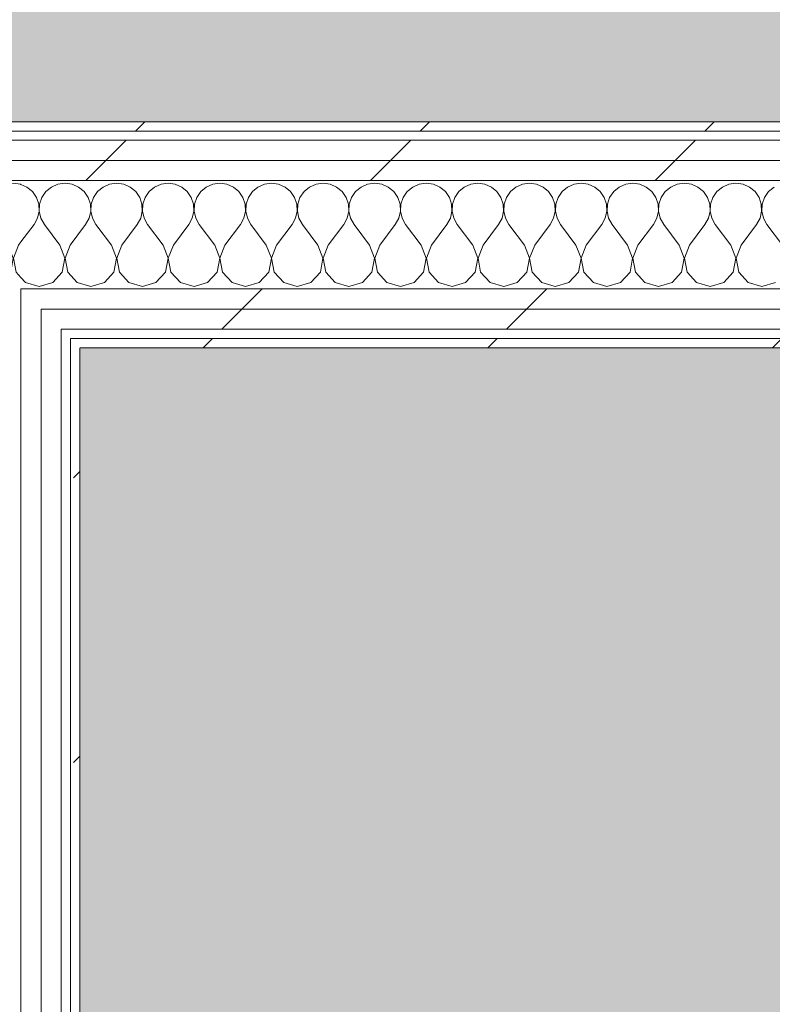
# Model space of a CAD drawing. Header units: millimetres. Extents: x -30280 to 19093, y -19284 to 4746.
# Tile 78 of 132: x -16029 to -15543, y 1131 to 1767. Entities that reach past the tile are written whole.
import ezdxf

# ---------------------------------------------------------------- set-up
doc = ezdxf.new("R2010")
doc.units = ezdxf.units.MM
doc.header["$MEASUREMENT"] = 0
doc.linetypes.add('Wipeout_Contour', pattern=[1000, 0, -1000])
doc.layers.add('Nuevo_07_CR_Cel Ras pladur', color=7, linetype='Continuous')
doc.layers.add('Nuevo_08_E_Envans secs', color=7, linetype='Continuous')
for name, color, linetype, lineweight, true_color in [('Nuevo_07_CR_Cel Ras pladur_Pluma_Nº__102', 7, 'Continuous', 5, 0xcccccc), ('Nuevo_08_E_Envans secs_Pluma_Nº__102', 7, 'Continuous', 5, 0xcccccc), ('Nuevo_08_E_Envans secs_Pluma_Nº__171', 171, 'Continuous', 13, 0xaaaaff), ('Nuevo_08_E_Envans secs_Pluma_Nº__177', 7, 'Continuous', 15, 0xf7e046)]:
    doc.layers.add(name, color=color, linetype=linetype, lineweight=lineweight, true_color=true_color)
doc.layers.add('Nuevo_08_E_Envans secs_Pluma_Nº__1', color=7, linetype='Continuous', lineweight=5)
pattern_1 = [(45, (0, 0), (-183.8478, 183.8478), [195, -65]), (45, (7e-14, 183.85), (-183.8478, 183.8478), [195, -65])]

# ---------------------------------------------------------------- blocks, each defined once
blk = doc.blocks.new('Forjado_1_1', base_point=(-28050.85, 1700.85))
at = {"layer": 'Nuevo_07_CR_Cel Ras pladur_Pluma_Nº__102', "linetype": 'Continuous', "lineweight": 0, "true_color": 0x333333}
h = blk.add_hatch(color=250, dxfattribs=at)
h.paths.add_polyline_path([(-28050.85, 1700.85), (-1702.11, 1700.85), (-1556.11, 1700.85), (-1556.11, -1703.98), (-1619.11, -1703.98), (-1619.11, -6940.7), (-1544.11, -6940.7), (-1544.11, -7505.7), (-1616.26, -7505.7), (-1616.05, -11923.98), (-1552.9, -11923.98), (-1552.9, -12503.98), (-2036.11, -12503.98), (-2036.11, -12340.7), (-6985.39, -12340.7), (-6985.39, -12549.28), (-7491.4, -12549.28), (-7491.4, -12393.7), (-10655.85, -12393.7), (-10657.1, -13685.07), (-1603.63, -13694.56), (-1609.23, -16937.98), (375.89, -16937.98), (375.89, -16738.98), (1128.89, -16738.98), (1128.89, -17066.98), (2622.91, -17066.98), (5778.89, -17066.98), (5778.89, -16738.98), (6378.89, -16738.98), (6378.89, -12488.98), (5778.89, -12488.98), (5763.89, -12069.98), (3832.9, -12069.98), (2768.91, -12069.98), (2768.91, -12619.14), (2622.91, -12619.14), (2622.91, -12069.98), (843.89, -12069.98), (843.89, -12503.98), (363.89, -12503.98), (363.89, -11923.98), (6641.89, -11923.98), (6627.87, -9203.97), (6003.89, -9207.42), (6010.89, -7490.7), (5790.89, -7490.7), (5790.89, -6940.7), (6010.89, -6940.7), (6010.89, -1710.7), (5770.89, -1710.7), (5770.89, 3861.73), (-28038.85, 3861.73)])
h.paths.add_polyline_path([(7.39, -9099.15), (-1192.61, -9099.15), (-1192.61, 1700.85), (7.39, 1700.85)], flags=0)
h.paths.add_polyline_path([(-1181.11, -11348.2), (-1181.11, -9848.2), (5718.89, -9848.2), (5718.89, -11348.2)], flags=0)
h.paths.add_polyline_path([(38, -16371.48), (-1162, -16371.48), (-1162, -12771.48), (38, -12771.48)], flags=0)
h.paths.add_polyline_path([(2309.36, -16371.48), (1109.36, -16371.48), (1109.36, -12771.48), (2309.36, -12771.48)], flags=0)
h.paths.add_polyline_path([(2226.83, -8799.15), (2226.83, 1400.85), (3726.83, 1400.85), (3726.83, -8799.15)], flags=0)
h.paths.add_polyline_path([(3832.9, -12471.48), (5032.9, -12471.48), (5032.9, -16671.48), (3832.9, -16671.48)], flags=0)
at = {"layer": 'Nuevo_07_CR_Cel Ras pladur_Pluma_Nº__102', "color": 254, "linetype": 'Continuous', "lineweight": 5, "true_color": 0xcccccc, "flags": 128}
blk.add_lwpolyline([(-1702.11, 1700.85), (-28050.85, 1700.85), (-28038.85, 3861.73), (5770.89, 3861.73)], dxfattribs=at)
blk = doc.blocks.new('Forjado_3_1', base_point=(-10979.85, 1554.85))
at = {"layer": 'Nuevo_07_CR_Cel Ras pladur_Pluma_Nº__102', "linetype": 'Continuous', "lineweight": 0, "true_color": 0x333333}
h = blk.add_hatch(color=250, dxfattribs=at)
h.paths.add_polyline_path([(-10979.85, 1554.85), (-15990.43, 1554.85), (-15990.43, -1128.98), (-10979.85, -1128.98)])
h.paths.add_polyline_path([(-11385.14, -687.06), (-15585.14, -687.06), (-15585.14, 1112.94), (-11385.14, 1112.94)], flags=0)
at = {"layer": 'Nuevo_07_CR_Cel Ras pladur_Pluma_Nº__102', "color": 254, "linetype": 'Continuous', "lineweight": 5, "true_color": 0xcccccc, "flags": 128}
blk.add_lwpolyline([(-10979.85, 1554.85), (-15990.43, 1554.85), (-15990.43, -1128.98), (-10979.85, -1128.98)], close=True, dxfattribs=at)
blk = doc.blocks.new('Muro_71_1', base_point=(-16136.43, -1128.98))
at = {"color": 254, "linetype": 'Wipeout_Contour', "lineweight": 0, "ltscale": 64389.962074}
blk.add_wipeout([(-16015.43, 1560.85), (-16028.43, 1560.85), (-16028.43, 1554.85), (-16015.43, 1554.85)], dxfattribs=at).dxf.layer = 'Nuevo_08_E_Envans secs'
at = {"color": 254, "linetype": 'Wipeout_Contour', "lineweight": 0, "ltscale": 64204.127583}
blk.add_wipeout([(-15990.43, -1128.98), (-15990.43, 1554.85), (-15996.43, 1554.85), (-15996.43, -1128.98)], dxfattribs=at).dxf.layer = 'Nuevo_08_E_Envans secs'
at = {"layer": 'Nuevo_08_E_Envans secs_Pluma_Nº__171', "linetype": 'Continuous', "lineweight": 13, "true_color": 0xaaaaff}
h = blk.add_hatch(dxfattribs=at)
h.set_pattern_fill('Panellat_HPL_0001', color=161, style=0, pattern_type=2)
h.set_pattern_definition(pattern_1)
h.paths.add_polyline_path([(-15990.43, -1128.98), (-15990.43, 1554.85), (-15996.43, 1554.85), (-15996.43, -1128.98)])
at = {"layer": 'Nuevo_08_E_Envans secs_Pluma_Nº__177', "linetype": 'Continuous', "lineweight": 15, "true_color": 0xf7e046}
h = blk.add_hatch(dxfattribs=at)
h.set_pattern_fill('Panellat_HPL_0001', color=53, style=0, pattern_type=2)
h.set_pattern_definition(pattern_1)
h.paths.add_polyline_path([(-16015.43, 1560.85), (-16028.43, 1560.85), (-16028.43, 1554.85), (-16015.43, 1554.85)])
at = {"layer": 'Nuevo_08_E_Envans secs_Pluma_Nº__1', "color": 7, "linetype": 'Continuous', "lineweight": 5}
for p, q in [((-15996.43, 1554.85), (-15996.43, 1560.85)), ((-15996.43, -1134.98), (-15996.43, 1554.85))]:
    blk.add_line(p, q, dxfattribs=at)
at = {"layer": 'Nuevo_08_E_Envans secs_Pluma_Nº__1', "color": 7, "linetype": 'Continuous', "lineweight": 5, "flags": 128}
blk.add_lwpolyline([(-15990.43, -1128.98), (-15990.43, 1554.85)], dxfattribs=at)
at = {"color": 254, "linetype": 'Wipeout_Contour', "lineweight": 0, "ltscale": 64338.206351}
blk.add_wipeout([(-16002.43, 1560.85), (-16015.43, 1560.85), (-16015.43, 1554.85), (-16002.43, 1554.85)], dxfattribs=at).dxf.layer = 'Nuevo_08_E_Envans secs'
at = {"layer": 'Nuevo_08_E_Envans secs_Pluma_Nº__177', "linetype": 'Continuous', "lineweight": 15, "true_color": 0xf7e046}
h = blk.add_hatch(dxfattribs=at)
h.set_pattern_fill('Panellat_HPL_0001', color=53, style=0, pattern_type=2)
h.set_pattern_definition(pattern_1)
h.paths.add_polyline_path([(-16002.43, 1560.85), (-16015.43, 1560.85), (-16015.43, 1554.85), (-16002.43, 1554.85)])
at = {"color": 254, "linetype": 'Wipeout_Contour', "lineweight": 0, "ltscale": 64392.289132}
blk.add_wipeout([(-16015.43, 1566.85), (-16028.43, 1566.85), (-16028.43, 1560.85), (-16015.43, 1560.85)], dxfattribs=at).dxf.layer = 'Nuevo_08_E_Envans secs'
at = {"color": 254, "linetype": 'Wipeout_Contour', "lineweight": 0, "ltscale": 64267.602615}
blk.add_wipeout([(-16002.43, -1140.98), (-16002.43, 1554.85), (-16015.43, 1554.85), (-16015.43, -1140.98)], dxfattribs=at).dxf.layer = 'Nuevo_08_E_Envans secs'
at = {"layer": 'Nuevo_08_E_Envans secs_Pluma_Nº__177', "linetype": 'Continuous', "lineweight": 15, "true_color": 0xf7e046}
h = blk.add_hatch(dxfattribs=at)
h.set_pattern_fill('Panellat_HPL_0001', color=53, style=0, pattern_type=2)
h.set_pattern_definition(pattern_1)
h.paths.add_polyline_path([(-16015.43, 1566.85), (-16028.43, 1566.85), (-16028.43, 1560.85), (-16015.43, 1560.85)])
h = blk.add_hatch(dxfattribs=at)
h.set_pattern_fill('Panellat_HPL_0001', color=53, style=0, pattern_type=2)
h.set_pattern_definition(pattern_1)
h.paths.add_polyline_path([(-16002.43, -1140.98), (-16002.43, 1554.85), (-16015.43, 1554.85), (-16015.43, -1140.98)])
at = {"layer": 'Nuevo_08_E_Envans secs_Pluma_Nº__1', "color": 7, "linetype": 'Continuous', "lineweight": 5}
blk.add_line((-16002.43, -1140.98), (-16002.43, 1554.85), dxfattribs=at)
at = {"color": 254, "linetype": 'Wipeout_Contour', "lineweight": 0, "ltscale": 64340.535281}
blk.add_wipeout([(-16002.43, 1566.85), (-16015.43, 1566.85), (-16015.43, 1560.85), (-16002.43, 1560.85)], dxfattribs=at).dxf.layer = 'Nuevo_08_E_Envans secs'
at = {"color": 254, "linetype": 'Wipeout_Contour', "lineweight": 0, "ltscale": 64321.27249}
blk.add_wipeout([(-16015.43, -1153.98), (-16015.43, 1554.85), (-16028.43, 1554.85), (-16028.43, -1153.98)], dxfattribs=at).dxf.layer = 'Nuevo_08_E_Envans secs'
at = {"layer": 'Nuevo_08_E_Envans secs_Pluma_Nº__177', "linetype": 'Continuous', "lineweight": 15, "true_color": 0xf7e046}
h = blk.add_hatch(dxfattribs=at)
h.set_pattern_fill('Panellat_HPL_0001', color=53, style=0, pattern_type=2)
h.set_pattern_definition(pattern_1)
h.paths.add_polyline_path([(-16002.43, 1566.85), (-16015.43, 1566.85), (-16015.43, 1560.85), (-16002.43, 1560.85)])
h = blk.add_hatch(dxfattribs=at)
h.set_pattern_fill('Panellat_HPL_0001', color=53, style=0, pattern_type=2)
h.set_pattern_definition(pattern_1)
h.paths.add_polyline_path([(-16015.43, -1153.98), (-16015.43, 1554.85), (-16028.43, 1554.85), (-16028.43, -1153.98)])
at = {"layer": 'Nuevo_08_E_Envans secs_Pluma_Nº__1', "color": 7, "linetype": 'Continuous', "lineweight": 5}
for p, q in [((-16002.43, 1560.85), (-16002.43, 1566.85)), ((-16028.43, 1554.85), (-16028.43, 1560.85)), ((-16015.43, 1554.85), (-16015.43, 1560.85)), ((-16002.43, 1554.85), (-16002.43, 1560.85)), ((-16028.43, -1153.98), (-16028.43, 1554.85)), ((-16015.43, -1153.98), (-16015.43, 1554.85))]:
    blk.add_line(p, q, dxfattribs=at)
at = {"color": 254, "linetype": 'Wipeout_Contour', "lineweight": 0, "ltscale": 64395.995897}
blk.add_wipeout([(-16015.43, 1579.85), (-16028.43, 1579.85), (-16028.43, 1566.85), (-16015.43, 1566.85)], dxfattribs=at).dxf.layer = 'Nuevo_08_E_Envans secs'
at = {"layer": 'Nuevo_08_E_Envans secs_Pluma_Nº__177', "linetype": 'Continuous', "lineweight": 15, "true_color": 0xf7e046}
h = blk.add_hatch(dxfattribs=at)
h.set_pattern_fill('Panellat_HPL_0001', color=53, style=0, pattern_type=2)
h.set_pattern_definition(pattern_1)
h.paths.add_polyline_path([(-16015.43, 1579.85), (-16028.43, 1579.85), (-16028.43, 1566.85), (-16015.43, 1566.85)])
at = {"layer": 'Nuevo_08_E_Envans secs_Pluma_Nº__1', "color": 7, "linetype": 'Continuous', "lineweight": 5}
for p, q in [((-16028.43, 1579.85), (-16028.43, 1592.85)), ((-16028.43, 1566.85), (-16028.43, 1579.85)), ((-16015.43, 1566.85), (-16015.43, 1579.85)), ((-16028.43, 1560.85), (-16028.43, 1566.85)), ((-16015.43, 1560.85), (-16015.43, 1566.85))]:
    blk.add_line(p, q, dxfattribs=at)
blk = doc.blocks.new('*X833')
at = {"layer": 'Nuevo_08_E_Envans secs_Pluma_Nº__102', "color": 254, "linetype": 'Continuous', "lineweight": 5, "true_color": 0xcccccc}
for p, q in [((-16095.45, 1660.55), (-16098.43, 1660.97)), ((-16091.24, 1658.7), (-16095.45, 1660.55)), ((-16071.22, 1660.55), (-16075.43, 1658.7)), ((-16066.67, 1661.19), (-16071.22, 1660.55)), ((-16062.11, 1660.55), (-16066.67, 1661.19)), ((-16057.9, 1658.7), (-16062.11, 1660.55)), ((-16037.89, 1660.55), (-16042.1, 1658.7)), ((-16033.33, 1661.19), (-16037.89, 1660.55)), ((-16028.78, 1660.55), (-16033.33, 1661.19)), ((-16028.43, 1660.4), (-16028.78, 1660.55)), ((-16087.7, 1655.76), (-16091.24, 1658.7)), ((-16085.09, 1651.97), (-16087.7, 1655.76)), ((-16078.97, 1655.76), (-16081.57, 1651.97)), ((-16075.43, 1658.7), (-16078.97, 1655.76)), ((-16054.36, 1655.76), (-16057.9, 1658.7)), ((-16051.76, 1651.97), (-16054.36, 1655.76)), ((-16045.64, 1655.76), (-16048.24, 1651.97)), ((-16042.1, 1658.7), (-16045.64, 1655.76)), ((-16083.62, 1647.62), (-16085.09, 1651.97)), ((-16083.4, 1643.02), (-16083.62, 1647.62)), ((-16083.04, 1647.62), (-16083.27, 1643.02)), ((-16081.57, 1651.97), (-16083.04, 1647.62)), ((-16050.29, 1647.62), (-16051.76, 1651.97)), ((-16050.07, 1643.02), (-16050.29, 1647.62)), ((-16049.71, 1647.62), (-16049.93, 1643.02)), ((-16048.24, 1651.97), (-16049.71, 1647.62)), ((-16084.44, 1638.54), (-16083.4, 1643.02)), ((-16083.27, 1643.02), (-16082.23, 1638.54)), ((-16051.11, 1638.54), (-16050.07, 1643.02)), ((-16049.93, 1643.02), (-16048.89, 1638.54)), ((-16096.67, 1621.19), (-16086.67, 1634.52)), ((-16086.67, 1634.52), (-16084.44, 1638.54)), ((-16082.23, 1638.54), (-16080, 1634.52)), ((-16070, 1621.19), (-16080, 1634.52)), ((-16063.33, 1621.19), (-16053.33, 1634.52)), ((-16053.33, 1634.52), (-16051.11, 1638.54)), ((-16048.89, 1638.54), (-16046.67, 1634.52)), ((-16036.67, 1621.19), (-16046.67, 1634.52)), ((-16096.67, 1621.19), (-16098.43, 1616.59)), ((-16066.73, 1612.68), (-16070, 1621.19)), ((-16063.33, 1621.19), (-16066.6, 1612.68)), ((-16033.4, 1612.68), (-16036.67, 1621.19)), ((-16030, 1621.19), (-16033.27, 1612.68)), ((-16030, 1621.19), (-16028.43, 1623.28)), ((-16068.43, 1603.73), (-16066.73, 1612.68)), ((-16066.6, 1612.68), (-16064.91, 1603.73)), ((-16035.09, 1603.73), (-16033.4, 1612.68)), ((-16033.27, 1612.68), (-16031.57, 1603.73)), ((-16098.43, 1604.74), (-16098.24, 1603.73)), ((-16098.24, 1603.73), (-16092.1, 1597.01)), ((-16074.57, 1597.01), (-16068.43, 1603.73)), ((-16064.91, 1603.73), (-16058.76, 1597.01)), ((-16041.24, 1597.01), (-16035.09, 1603.73)), ((-16031.57, 1603.73), (-16028.43, 1600.29)), ((-16092.1, 1597.01), (-16083.33, 1594.52)), ((-16083.33, 1594.52), (-16074.57, 1597.01)), ((-16058.76, 1597.01), (-16050, 1594.52)), ((-16050, 1594.52), (-16041.24, 1597.01))]:
    blk.add_line(p, q, dxfattribs=at)
blk = doc.blocks.new('*X834')
at = {"layer": 'Nuevo_08_E_Envans secs_Pluma_Nº__102', "color": 254, "linetype": 'Continuous', "lineweight": 5, "true_color": 0xcccccc}
for p, q in [((-16024.57, 1658.7), (-16028.43, 1660.4)), ((-16004.55, 1660.55), (-16008.76, 1658.7)), ((-16000, 1661.19), (-16004.55, 1660.55)), ((-15995.45, 1660.55), (-16000, 1661.19)), ((-15991.24, 1658.7), (-15995.45, 1660.55)), ((-15971.22, 1660.55), (-15975.43, 1658.7)), ((-15966.67, 1661.19), (-15971.22, 1660.55)), ((-15962.11, 1660.55), (-15966.67, 1661.19)), ((-15957.9, 1658.7), (-15962.11, 1660.55)), ((-15937.89, 1660.55), (-15942.1, 1658.7)), ((-15933.33, 1661.19), (-15937.89, 1660.55)), ((-15928.78, 1660.55), (-15933.33, 1661.19)), ((-15924.57, 1658.7), (-15928.78, 1660.55)), ((-15904.55, 1660.55), (-15908.76, 1658.7)), ((-15900, 1661.19), (-15904.55, 1660.55)), ((-15895.45, 1660.55), (-15900, 1661.19)), ((-15891.24, 1658.7), (-15895.45, 1660.55)), ((-15871.22, 1660.55), (-15875.43, 1658.7)), ((-15866.67, 1661.19), (-15871.22, 1660.55)), ((-15862.11, 1660.55), (-15866.67, 1661.19)), ((-15857.9, 1658.7), (-15862.11, 1660.55)), ((-15837.89, 1660.55), (-15842.1, 1658.7)), ((-15833.33, 1661.19), (-15837.89, 1660.55)), ((-15828.78, 1660.55), (-15833.33, 1661.19)), ((-15824.57, 1658.7), (-15828.78, 1660.55)), ((-15804.55, 1660.55), (-15808.76, 1658.7)), ((-15800, 1661.19), (-15804.55, 1660.55)), ((-15795.45, 1660.55), (-15800, 1661.19)), ((-15791.24, 1658.7), (-15795.45, 1660.55)), ((-15771.22, 1660.55), (-15775.43, 1658.7)), ((-15766.67, 1661.19), (-15771.22, 1660.55)), ((-15762.11, 1660.55), (-15766.67, 1661.19)), ((-15757.9, 1658.7), (-15762.11, 1660.55)), ((-15737.89, 1660.55), (-15742.1, 1658.7)), ((-15733.33, 1661.19), (-15737.89, 1660.55)), ((-15728.78, 1660.55), (-15733.33, 1661.19)), ((-15724.57, 1658.7), (-15728.78, 1660.55)), ((-15704.55, 1660.55), (-15708.76, 1658.7)), ((-15700, 1661.19), (-15704.55, 1660.55)), ((-15695.45, 1660.55), (-15700, 1661.19)), ((-15691.24, 1658.7), (-15695.45, 1660.55)), ((-15671.22, 1660.55), (-15675.43, 1658.7)), ((-15666.67, 1661.19), (-15671.22, 1660.55)), ((-15662.11, 1660.55), (-15666.67, 1661.19)), ((-15657.9, 1658.7), (-15662.11, 1660.55)), ((-15637.89, 1660.55), (-15642.1, 1658.7)), ((-15633.33, 1661.19), (-15637.89, 1660.55)), ((-15628.78, 1660.55), (-15633.33, 1661.19)), ((-15624.57, 1658.7), (-15628.78, 1660.55)), ((-15604.55, 1660.55), (-15608.76, 1658.7)), ((-15600, 1661.19), (-15604.55, 1660.55)), ((-15595.45, 1660.55), (-15600, 1661.19)), ((-15591.24, 1658.7), (-15595.45, 1660.55)), ((-15571.22, 1660.55), (-15575.43, 1658.7)), ((-15566.67, 1661.19), (-15571.22, 1660.55)), ((-15562.11, 1660.55), (-15566.67, 1661.19)), ((-15557.9, 1658.7), (-15562.11, 1660.55)), ((-16021.03, 1655.76), (-16024.57, 1658.7)), ((-16018.43, 1651.97), (-16021.03, 1655.76)), ((-16012.3, 1655.76), (-16014.91, 1651.97)), ((-16008.76, 1658.7), (-16012.3, 1655.76)), ((-15987.7, 1655.76), (-15991.24, 1658.7)), ((-15985.09, 1651.97), (-15987.7, 1655.76)), ((-15978.97, 1655.76), (-15981.57, 1651.97)), ((-15975.43, 1658.7), (-15978.97, 1655.76)), ((-15954.36, 1655.76), (-15957.9, 1658.7)), ((-15951.76, 1651.97), (-15954.36, 1655.76)), ((-15945.64, 1655.76), (-15948.24, 1651.97)), ((-15942.1, 1658.7), (-15945.64, 1655.76)), ((-15921.03, 1655.76), (-15924.57, 1658.7)), ((-15918.43, 1651.97), (-15921.03, 1655.76)), ((-15912.3, 1655.76), (-15914.91, 1651.97)), ((-15908.76, 1658.7), (-15912.3, 1655.76)), ((-15887.7, 1655.76), (-15891.24, 1658.7)), ((-15885.09, 1651.97), (-15887.7, 1655.76)), ((-15878.97, 1655.76), (-15881.57, 1651.97)), ((-15875.43, 1658.7), (-15878.97, 1655.76)), ((-15854.36, 1655.76), (-15857.9, 1658.7)), ((-15851.76, 1651.97), (-15854.36, 1655.76)), ((-15845.64, 1655.76), (-15848.24, 1651.97)), ((-15842.1, 1658.7), (-15845.64, 1655.76)), ((-15821.03, 1655.76), (-15824.57, 1658.7)), ((-15818.43, 1651.97), (-15821.03, 1655.76)), ((-15812.3, 1655.76), (-15814.91, 1651.97)), ((-15808.76, 1658.7), (-15812.3, 1655.76)), ((-15787.7, 1655.76), (-15791.24, 1658.7)), ((-15785.09, 1651.97), (-15787.7, 1655.76)), ((-15778.97, 1655.76), (-15781.57, 1651.97)), ((-15775.43, 1658.7), (-15778.97, 1655.76)), ((-15754.36, 1655.76), (-15757.9, 1658.7)), ((-15751.76, 1651.97), (-15754.36, 1655.76)), ((-15745.64, 1655.76), (-15748.24, 1651.97)), ((-15742.1, 1658.7), (-15745.64, 1655.76)), ((-15721.03, 1655.76), (-15724.57, 1658.7)), ((-15718.43, 1651.97), (-15721.03, 1655.76)), ((-15712.3, 1655.76), (-15714.91, 1651.97)), ((-15708.76, 1658.7), (-15712.3, 1655.76)), ((-15687.7, 1655.76), (-15691.24, 1658.7)), ((-15685.09, 1651.97), (-15687.7, 1655.76)), ((-15678.97, 1655.76), (-15681.57, 1651.97)), ((-15675.43, 1658.7), (-15678.97, 1655.76)), ((-15654.36, 1655.76), (-15657.9, 1658.7)), ((-15651.76, 1651.97), (-15654.36, 1655.76)), ((-15645.64, 1655.76), (-15648.24, 1651.97)), ((-15642.1, 1658.7), (-15645.64, 1655.76)), ((-15621.03, 1655.76), (-15624.57, 1658.7)), ((-15618.43, 1651.97), (-15621.03, 1655.76)), ((-15612.3, 1655.76), (-15614.91, 1651.97)), ((-15608.76, 1658.7), (-15612.3, 1655.76)), ((-15587.7, 1655.76), (-15591.24, 1658.7)), ((-15585.09, 1651.97), (-15587.7, 1655.76)), ((-15578.97, 1655.76), (-15581.57, 1651.97)), ((-15575.43, 1658.7), (-15578.97, 1655.76)), ((-15554.36, 1655.76), (-15557.9, 1658.7)), ((-15551.76, 1651.97), (-15554.36, 1655.76)), ((-15545.64, 1655.76), (-15548.24, 1651.97)), ((-15542.1, 1658.7), (-15545.64, 1655.76)), ((-16016.96, 1647.62), (-16018.43, 1651.97)), ((-16016.73, 1643.02), (-16016.96, 1647.62)), ((-16016.38, 1647.62), (-16016.6, 1643.02)), ((-16014.91, 1651.97), (-16016.38, 1647.62)), ((-15983.62, 1647.62), (-15985.09, 1651.97)), ((-15983.4, 1643.02), (-15983.62, 1647.62)), ((-15983.04, 1647.62), (-15983.27, 1643.02)), ((-15981.57, 1651.97), (-15983.04, 1647.62)), ((-15950.29, 1647.62), (-15951.76, 1651.97)), ((-15950.07, 1643.02), (-15950.29, 1647.62)), ((-15949.71, 1647.62), (-15949.93, 1643.02)), ((-15948.24, 1651.97), (-15949.71, 1647.62)), ((-15916.96, 1647.62), (-15918.43, 1651.97)), ((-15916.73, 1643.02), (-15916.96, 1647.62)), ((-15916.38, 1647.62), (-15916.6, 1643.02)), ((-15914.91, 1651.97), (-15916.38, 1647.62)), ((-15883.62, 1647.62), (-15885.09, 1651.97)), ((-15883.4, 1643.02), (-15883.62, 1647.62)), ((-15883.04, 1647.62), (-15883.27, 1643.02)), ((-15881.57, 1651.97), (-15883.04, 1647.62)), ((-15850.29, 1647.62), (-15851.76, 1651.97)), ((-15850.07, 1643.02), (-15850.29, 1647.62)), ((-15849.71, 1647.62), (-15849.93, 1643.02)), ((-15848.24, 1651.97), (-15849.71, 1647.62)), ((-15816.96, 1647.62), (-15818.43, 1651.97)), ((-15816.73, 1643.02), (-15816.96, 1647.62)), ((-15816.38, 1647.62), (-15816.6, 1643.02)), ((-15814.91, 1651.97), (-15816.38, 1647.62)), ((-15783.62, 1647.62), (-15785.09, 1651.97)), ((-15783.4, 1643.02), (-15783.62, 1647.62)), ((-15783.04, 1647.62), (-15783.27, 1643.02)), ((-15781.57, 1651.97), (-15783.04, 1647.62)), ((-15750.29, 1647.62), (-15751.76, 1651.97)), ((-15750.07, 1643.02), (-15750.29, 1647.62)), ((-15749.71, 1647.62), (-15749.93, 1643.02)), ((-15748.24, 1651.97), (-15749.71, 1647.62)), ((-15716.96, 1647.62), (-15718.43, 1651.97)), ((-15716.73, 1643.02), (-15716.96, 1647.62)), ((-15716.38, 1647.62), (-15716.6, 1643.02)), ((-15714.91, 1651.97), (-15716.38, 1647.62)), ((-15683.62, 1647.62), (-15685.09, 1651.97)), ((-15683.4, 1643.02), (-15683.62, 1647.62)), ((-15683.04, 1647.62), (-15683.27, 1643.02)), ((-15681.57, 1651.97), (-15683.04, 1647.62)), ((-15650.29, 1647.62), (-15651.76, 1651.97)), ((-15650.07, 1643.02), (-15650.29, 1647.62)), ((-15649.71, 1647.62), (-15649.93, 1643.02)), ((-15648.24, 1651.97), (-15649.71, 1647.62)), ((-15616.96, 1647.62), (-15618.43, 1651.97)), ((-15616.73, 1643.02), (-15616.96, 1647.62)), ((-15616.38, 1647.62), (-15616.6, 1643.02)), ((-15614.91, 1651.97), (-15616.38, 1647.62)), ((-15583.62, 1647.62), (-15585.09, 1651.97)), ((-15583.4, 1643.02), (-15583.62, 1647.62)), ((-15583.04, 1647.62), (-15583.27, 1643.02)), ((-15581.57, 1651.97), (-15583.04, 1647.62)), ((-15550.29, 1647.62), (-15551.76, 1651.97)), ((-15550.07, 1643.02), (-15550.29, 1647.62)), ((-15549.71, 1647.62), (-15549.93, 1643.02)), ((-15548.24, 1651.97), (-15549.71, 1647.62)), ((-16017.77, 1638.54), (-16016.73, 1643.02)), ((-16016.6, 1643.02), (-16015.56, 1638.54)), ((-15984.44, 1638.54), (-15983.4, 1643.02)), ((-15983.27, 1643.02), (-15982.23, 1638.54)), ((-15951.11, 1638.54), (-15950.07, 1643.02)), ((-15949.93, 1643.02), (-15948.89, 1638.54)), ((-15917.77, 1638.54), (-15916.73, 1643.02)), ((-15916.6, 1643.02), (-15915.56, 1638.54)), ((-15884.44, 1638.54), (-15883.4, 1643.02)), ((-15883.27, 1643.02), (-15882.23, 1638.54)), ((-15851.11, 1638.54), (-15850.07, 1643.02)), ((-15849.93, 1643.02), (-15848.89, 1638.54)), ((-15817.77, 1638.54), (-15816.73, 1643.02)), ((-15816.6, 1643.02), (-15815.56, 1638.54)), ((-15784.44, 1638.54), (-15783.4, 1643.02)), ((-15783.27, 1643.02), (-15782.23, 1638.54)), ((-15751.11, 1638.54), (-15750.07, 1643.02)), ((-15749.93, 1643.02), (-15748.89, 1638.54)), ((-15717.77, 1638.54), (-15716.73, 1643.02)), ((-15716.6, 1643.02), (-15715.56, 1638.54)), ((-15684.44, 1638.54), (-15683.4, 1643.02)), ((-15683.27, 1643.02), (-15682.23, 1638.54)), ((-15651.11, 1638.54), (-15650.07, 1643.02)), ((-15649.93, 1643.02), (-15648.89, 1638.54)), ((-15617.77, 1638.54), (-15616.73, 1643.02)), ((-15616.6, 1643.02), (-15615.56, 1638.54)), ((-15584.44, 1638.54), (-15583.4, 1643.02)), ((-15583.27, 1643.02), (-15582.23, 1638.54)), ((-15551.11, 1638.54), (-15550.07, 1643.02)), ((-15549.93, 1643.02), (-15548.89, 1638.54)), ((-16028.43, 1623.28), (-16020, 1634.52)), ((-16020, 1634.52), (-16017.77, 1638.54)), ((-16015.56, 1638.54), (-16013.33, 1634.52)), ((-16003.33, 1621.19), (-16013.33, 1634.52)), ((-15996.67, 1621.19), (-15986.67, 1634.52)), ((-15986.67, 1634.52), (-15984.44, 1638.54)), ((-15982.23, 1638.54), (-15980, 1634.52)), ((-15970, 1621.19), (-15980, 1634.52)), ((-15963.33, 1621.19), (-15953.33, 1634.52)), ((-15953.33, 1634.52), (-15951.11, 1638.54)), ((-15948.89, 1638.54), (-15946.67, 1634.52)), ((-15936.67, 1621.19), (-15946.67, 1634.52)), ((-15930, 1621.19), (-15920, 1634.52)), ((-15920, 1634.52), (-15917.77, 1638.54)), ((-15915.56, 1638.54), (-15913.33, 1634.52)), ((-15903.33, 1621.19), (-15913.33, 1634.52)), ((-15896.67, 1621.19), (-15886.67, 1634.52)), ((-15886.67, 1634.52), (-15884.44, 1638.54)), ((-15882.23, 1638.54), (-15880, 1634.52)), ((-15870, 1621.19), (-15880, 1634.52)), ((-15863.33, 1621.19), (-15853.33, 1634.52)), ((-15853.33, 1634.52), (-15851.11, 1638.54)), ((-15848.89, 1638.54), (-15846.67, 1634.52)), ((-15836.67, 1621.19), (-15846.67, 1634.52)), ((-15830, 1621.19), (-15820, 1634.52)), ((-15820, 1634.52), (-15817.77, 1638.54)), ((-15815.56, 1638.54), (-15813.33, 1634.52)), ((-15803.33, 1621.19), (-15813.33, 1634.52)), ((-15796.67, 1621.19), (-15786.67, 1634.52)), ((-15786.67, 1634.52), (-15784.44, 1638.54)), ((-15782.23, 1638.54), (-15780, 1634.52)), ((-15770, 1621.19), (-15780, 1634.52)), ((-15763.33, 1621.19), (-15753.33, 1634.52)), ((-15753.33, 1634.52), (-15751.11, 1638.54)), ((-15748.89, 1638.54), (-15746.67, 1634.52)), ((-15736.67, 1621.19), (-15746.67, 1634.52)), ((-15730, 1621.19), (-15720, 1634.52)), ((-15720, 1634.52), (-15717.77, 1638.54)), ((-15715.56, 1638.54), (-15713.33, 1634.52)), ((-15703.33, 1621.19), (-15713.33, 1634.52)), ((-15696.67, 1621.19), (-15686.67, 1634.52)), ((-15686.67, 1634.52), (-15684.44, 1638.54)), ((-15682.23, 1638.54), (-15680, 1634.52)), ((-15670, 1621.19), (-15680, 1634.52)), ((-15663.33, 1621.19), (-15653.33, 1634.52)), ((-15653.33, 1634.52), (-15651.11, 1638.54)), ((-15648.89, 1638.54), (-15646.67, 1634.52)), ((-15636.67, 1621.19), (-15646.67, 1634.52)), ((-15630, 1621.19), (-15620, 1634.52)), ((-15620, 1634.52), (-15617.77, 1638.54)), ((-15615.56, 1638.54), (-15613.33, 1634.52)), ((-15603.33, 1621.19), (-15613.33, 1634.52)), ((-15596.67, 1621.19), (-15586.67, 1634.52)), ((-15586.67, 1634.52), (-15584.44, 1638.54)), ((-15582.23, 1638.54), (-15580, 1634.52)), ((-15570, 1621.19), (-15580, 1634.52)), ((-15563.33, 1621.19), (-15553.33, 1634.52)), ((-15553.33, 1634.52), (-15551.11, 1638.54)), ((-15548.89, 1638.54), (-15546.67, 1634.52)), ((-15536.67, 1621.19), (-15546.67, 1634.52)), ((-16000.07, 1612.68), (-16003.33, 1621.19)), ((-15996.67, 1621.19), (-15999.93, 1612.68)), ((-15966.73, 1612.68), (-15970, 1621.19)), ((-15963.33, 1621.19), (-15966.6, 1612.68)), ((-15933.4, 1612.68), (-15936.67, 1621.19)), ((-15930, 1621.19), (-15933.27, 1612.68)), ((-15900.07, 1612.68), (-15903.33, 1621.19)), ((-15896.67, 1621.19), (-15899.93, 1612.68)), ((-15866.73, 1612.68), (-15870, 1621.19)), ((-15863.33, 1621.19), (-15866.6, 1612.68)), ((-15833.4, 1612.68), (-15836.67, 1621.19)), ((-15830, 1621.19), (-15833.27, 1612.68)), ((-15800.07, 1612.68), (-15803.33, 1621.19)), ((-15796.67, 1621.19), (-15799.93, 1612.68)), ((-15766.73, 1612.68), (-15770, 1621.19)), ((-15763.33, 1621.19), (-15766.6, 1612.68)), ((-15733.4, 1612.68), (-15736.67, 1621.19)), ((-15730, 1621.19), (-15733.27, 1612.68)), ((-15700.07, 1612.68), (-15703.33, 1621.19)), ((-15696.67, 1621.19), (-15699.93, 1612.68)), ((-15666.73, 1612.68), (-15670, 1621.19)), ((-15663.33, 1621.19), (-15666.6, 1612.68)), ((-15633.4, 1612.68), (-15636.67, 1621.19)), ((-15630, 1621.19), (-15633.27, 1612.68)), ((-15600.07, 1612.68), (-15603.33, 1621.19)), ((-15596.67, 1621.19), (-15599.93, 1612.68)), ((-15566.73, 1612.68), (-15570, 1621.19)), ((-15563.33, 1621.19), (-15566.6, 1612.68)), ((-16001.76, 1603.73), (-16000.07, 1612.68)), ((-15999.93, 1612.68), (-15998.24, 1603.73)), ((-15968.43, 1603.73), (-15966.73, 1612.68)), ((-15966.6, 1612.68), (-15964.91, 1603.73)), ((-15935.09, 1603.73), (-15933.4, 1612.68)), ((-15933.27, 1612.68), (-15931.57, 1603.73)), ((-15901.76, 1603.73), (-15900.07, 1612.68)), ((-15899.93, 1612.68), (-15898.24, 1603.73)), ((-15868.43, 1603.73), (-15866.73, 1612.68)), ((-15866.6, 1612.68), (-15864.91, 1603.73)), ((-15835.09, 1603.73), (-15833.4, 1612.68)), ((-15833.27, 1612.68), (-15831.57, 1603.73)), ((-15801.76, 1603.73), (-15800.07, 1612.68)), ((-15799.93, 1612.68), (-15798.24, 1603.73)), ((-15768.43, 1603.73), (-15766.73, 1612.68)), ((-15766.6, 1612.68), (-15764.91, 1603.73)), ((-15735.09, 1603.73), (-15733.4, 1612.68)), ((-15733.27, 1612.68), (-15731.57, 1603.73)), ((-15701.76, 1603.73), (-15700.07, 1612.68)), ((-15699.93, 1612.68), (-15698.24, 1603.73)), ((-15668.43, 1603.73), (-15666.73, 1612.68)), ((-15666.6, 1612.68), (-15664.91, 1603.73)), ((-15635.09, 1603.73), (-15633.4, 1612.68)), ((-15633.27, 1612.68), (-15631.57, 1603.73)), ((-15601.76, 1603.73), (-15600.07, 1612.68)), ((-15599.93, 1612.68), (-15598.24, 1603.73)), ((-15568.43, 1603.73), (-15566.73, 1612.68)), ((-15566.6, 1612.68), (-15564.91, 1603.73)), ((-16007.9, 1597.01), (-16001.76, 1603.73)), ((-15998.24, 1603.73), (-15992.1, 1597.01)), ((-15974.57, 1597.01), (-15968.43, 1603.73)), ((-15964.91, 1603.73), (-15958.76, 1597.01)), ((-15941.24, 1597.01), (-15935.09, 1603.73)), ((-15931.57, 1603.73), (-15925.43, 1597.01)), ((-15907.9, 1597.01), (-15901.76, 1603.73)), ((-15898.24, 1603.73), (-15892.1, 1597.01)), ((-15874.57, 1597.01), (-15868.43, 1603.73)), ((-15864.91, 1603.73), (-15858.76, 1597.01)), ((-15841.24, 1597.01), (-15835.09, 1603.73)), ((-15831.57, 1603.73), (-15825.43, 1597.01)), ((-15807.9, 1597.01), (-15801.76, 1603.73)), ((-15798.24, 1603.73), (-15792.1, 1597.01)), ((-15774.57, 1597.01), (-15768.43, 1603.73)), ((-15764.91, 1603.73), (-15758.76, 1597.01)), ((-15741.24, 1597.01), (-15735.09, 1603.73)), ((-15731.57, 1603.73), (-15725.43, 1597.01)), ((-15707.9, 1597.01), (-15701.76, 1603.73)), ((-15698.24, 1603.73), (-15692.1, 1597.01)), ((-15674.57, 1597.01), (-15668.43, 1603.73)), ((-15664.91, 1603.73), (-15658.76, 1597.01)), ((-15641.24, 1597.01), (-15635.09, 1603.73)), ((-15631.57, 1603.73), (-15625.43, 1597.01)), ((-15607.9, 1597.01), (-15601.76, 1603.73)), ((-15598.24, 1603.73), (-15592.1, 1597.01)), ((-15574.57, 1597.01), (-15568.43, 1603.73)), ((-15564.91, 1603.73), (-15558.76, 1597.01)), ((-16028.43, 1600.29), (-16025.43, 1597.01)), ((-16025.43, 1597.01), (-16016.67, 1594.52)), ((-16016.67, 1594.52), (-16007.9, 1597.01)), ((-15992.1, 1597.01), (-15983.33, 1594.52)), ((-15983.33, 1594.52), (-15974.57, 1597.01)), ((-15958.76, 1597.01), (-15950, 1594.52)), ((-15950, 1594.52), (-15941.24, 1597.01)), ((-15925.43, 1597.01), (-15916.67, 1594.52)), ((-15916.67, 1594.52), (-15907.9, 1597.01)), ((-15892.1, 1597.01), (-15883.33, 1594.52)), ((-15883.33, 1594.52), (-15874.57, 1597.01)), ((-15858.76, 1597.01), (-15850, 1594.52)), ((-15850, 1594.52), (-15841.24, 1597.01)), ((-15825.43, 1597.01), (-15816.67, 1594.52)), ((-15816.67, 1594.52), (-15807.9, 1597.01)), ((-15792.1, 1597.01), (-15783.33, 1594.52)), ((-15783.33, 1594.52), (-15774.57, 1597.01)), ((-15758.76, 1597.01), (-15750, 1594.52)), ((-15750, 1594.52), (-15741.24, 1597.01)), ((-15725.43, 1597.01), (-15716.67, 1594.52)), ((-15716.67, 1594.52), (-15707.9, 1597.01)), ((-15692.1, 1597.01), (-15683.33, 1594.52)), ((-15683.33, 1594.52), (-15674.57, 1597.01)), ((-15658.76, 1597.01), (-15650, 1594.52)), ((-15650, 1594.52), (-15641.24, 1597.01)), ((-15625.43, 1597.01), (-15616.67, 1594.52)), ((-15616.67, 1594.52), (-15607.9, 1597.01)), ((-15592.1, 1597.01), (-15583.33, 1594.52)), ((-15583.33, 1594.52), (-15574.57, 1597.01)), ((-15558.76, 1597.01), (-15550, 1594.52)), ((-15550, 1594.52), (-15541.24, 1597.01))]:
    blk.add_line(p, q, dxfattribs=at)
blk = doc.blocks.new('Muro_135_1', base_point=(-15189.88, 1554.85))
at = {"color": 254, "linetype": 'Wipeout_Contour', "lineweight": 0, "ltscale": 64598.915121}
blk.add_wipeout([(-16930.05, 1694.85), (-15189.88, 1694.85), (-15189.88, 1700.85), (-16930.05, 1700.85)], dxfattribs=at).dxf.layer = 'Nuevo_08_E_Envans secs'
at = {"color": 254, "linetype": 'Wipeout_Contour', "lineweight": 0, "ltscale": 64344.245027}
blk.add_wipeout([(-16002.43, 1579.85), (-16015.43, 1579.85), (-16015.43, 1566.85), (-16002.43, 1566.85)], dxfattribs=at).dxf.layer = 'Nuevo_08_E_Envans secs'
at = {"color": 254, "linetype": 'Wipeout_Contour', "lineweight": 0, "ltscale": 64276.498038}
blk.add_wipeout([(-15990.43, 1560.85), (-15996.43, 1560.85), (-15996.43, 1554.85), (-15990.43, 1554.85)], dxfattribs=at).dxf.layer = 'Nuevo_08_E_Envans secs'
at = {"layer": 'Nuevo_08_E_Envans secs_Pluma_Nº__171', "linetype": 'Continuous', "lineweight": 13, "true_color": 0xaaaaff}
h = blk.add_hatch(dxfattribs=at)
h.set_pattern_fill('Panellat_HPL_0001', color=161, style=0, pattern_type=2)
h.set_pattern_definition(pattern_1)
h.paths.add_polyline_path([(-16930.05, 1694.85), (-15189.88, 1694.85), (-15189.88, 1700.85), (-16930.05, 1700.85)])
h = blk.add_hatch(dxfattribs=at)
h.set_pattern_fill('Panellat_HPL_0001', color=161, style=0, pattern_type=2)
h.set_pattern_definition(pattern_1)
h.paths.add_polyline_path([(-15990.43, 1560.85), (-15996.43, 1560.85), (-15996.43, 1554.85), (-15990.43, 1554.85)])
at = {"layer": 'Nuevo_08_E_Envans secs_Pluma_Nº__177', "linetype": 'Continuous', "lineweight": 15, "true_color": 0xf7e046}
h = blk.add_hatch(dxfattribs=at)
h.set_pattern_fill('Panellat_HPL_0001', color=53, style=0, pattern_type=2)
h.set_pattern_definition(pattern_1)
h.paths.add_polyline_path([(-16002.43, 1579.85), (-16015.43, 1579.85), (-16015.43, 1566.85), (-16002.43, 1566.85)])
at = {"layer": 'Nuevo_08_E_Envans secs_Pluma_Nº__1', "color": 7, "linetype": 'Continuous', "lineweight": 5}
for p, q in [((-16930.05, 1694.85), (-15189.88, 1694.85)), ((-15996.43, 1554.85), (-15996.43, 1560.85))]:
    blk.add_line(p, q, dxfattribs=at)
at = {"layer": 'Nuevo_08_E_Envans secs_Pluma_Nº__1', "color": 7, "linetype": 'Continuous', "lineweight": 5, "flags": 128}
blk.add_lwpolyline([(-15189.88, 1700.85), (-16930.05, 1700.85)], dxfattribs=at)
at = {"color": 254, "linetype": 'Wipeout_Contour', "lineweight": 0, "ltscale": 64401.098644}
blk.add_wipeout([(-16015.43, 1592.85), (-16028.43, 1592.85), (-16028.43, 1579.85), (-16015.43, 1579.85)], dxfattribs=at).dxf.layer = 'Nuevo_08_E_Envans secs'
at = {"color": 254, "linetype": 'Wipeout_Contour', "lineweight": 0, "ltscale": 62701.487283}
blk.add_wipeout([(-16002.43, 1566.85), (-15189.88, 1566.85), (-15189.88, 1579.85), (-16002.43, 1579.85)], dxfattribs=at).dxf.layer = 'Nuevo_08_E_Envans secs'
at = {"color": 254, "linetype": 'Wipeout_Contour', "lineweight": 0, "ltscale": 62671.399145}
blk.add_wipeout([(-15990.43, 1554.85), (-15189.88, 1554.85), (-15189.88, 1560.85), (-15990.43, 1560.85)], dxfattribs=at).dxf.layer = 'Nuevo_08_E_Envans secs'
at = {"layer": 'Nuevo_08_E_Envans secs_Pluma_Nº__171', "linetype": 'Continuous', "lineweight": 13, "true_color": 0xaaaaff}
h = blk.add_hatch(dxfattribs=at)
h.set_pattern_fill('Panellat_HPL_0001', color=161, style=0, pattern_type=2)
h.set_pattern_definition(pattern_1)
h.paths.add_polyline_path([(-15990.43, 1554.85), (-15189.88, 1554.85), (-15189.88, 1560.85), (-15990.43, 1560.85)])
at = {"layer": 'Nuevo_08_E_Envans secs_Pluma_Nº__177', "linetype": 'Continuous', "lineweight": 15, "true_color": 0xf7e046}
h = blk.add_hatch(dxfattribs=at)
h.set_pattern_fill('Panellat_HPL_0001', color=53, style=0, pattern_type=2)
h.set_pattern_definition(pattern_1)
h.paths.add_polyline_path([(-16015.43, 1592.85), (-16028.43, 1592.85), (-16028.43, 1579.85), (-16015.43, 1579.85)])
h = blk.add_hatch(dxfattribs=at)
h.set_pattern_fill('Panellat_HPL_0001', color=53, style=0, pattern_type=2)
h.set_pattern_definition(pattern_1)
h.paths.add_polyline_path([(-16002.43, 1566.85), (-15189.88, 1566.85), (-15189.88, 1579.85), (-16002.43, 1579.85)])
at = {"layer": 'Nuevo_08_E_Envans secs_Pluma_Nº__1', "color": 7, "linetype": 'Continuous', "lineweight": 5}
for p, q in [((-16028.43, 1579.85), (-16028.43, 1592.85)), ((-16002.43, 1560.85), (-16002.43, 1566.85)), ((-16002.43, 1566.85), (-15189.88, 1566.85)), ((-15996.43, 1560.85), (-15189.88, 1560.85))]:
    blk.add_line(p, q, dxfattribs=at)
at = {"layer": 'Nuevo_08_E_Envans secs_Pluma_Nº__1', "color": 7, "linetype": 'Continuous', "lineweight": 5, "flags": 128}
blk.add_lwpolyline([(-15990.43, 1554.85), (-15189.88, 1554.85)], dxfattribs=at)
at = {"layer": 'Nuevo_08_E_Envans secs', "color": 7, "lineweight": 20}
blk.add_blockref('*X833', (0, 0), dxfattribs=at)
at = {"color": 254, "linetype": 'Wipeout_Contour', "lineweight": 0, "ltscale": 62732.604808}
blk.add_wipeout([(-16015.43, 1579.85), (-15189.88, 1579.85), (-15189.88, 1592.85), (-16015.43, 1592.85)], dxfattribs=at).dxf.layer = 'Nuevo_08_E_Envans secs'
at = {"layer": 'Nuevo_08_E_Envans secs_Pluma_Nº__177', "linetype": 'Continuous', "lineweight": 15, "true_color": 0xf7e046}
h = blk.add_hatch(dxfattribs=at)
h.set_pattern_fill('Panellat_HPL_0001', color=53, style=0, pattern_type=2)
h.set_pattern_definition(pattern_1)
h.paths.add_polyline_path([(-16015.43, 1579.85), (-15189.88, 1579.85), (-15189.88, 1592.85), (-16015.43, 1592.85)])
at = {"layer": 'Nuevo_08_E_Envans secs_Pluma_Nº__1', "color": 7, "linetype": 'Continuous', "lineweight": 5}
for p, q in [((-16028.43, 1592.85), (-15189.88, 1592.85)), ((-16015.43, 1566.85), (-16015.43, 1579.85)), ((-16015.43, 1579.85), (-15189.88, 1579.85))]:
    blk.add_line(p, q, dxfattribs=at)
at = {"layer": 'Nuevo_08_E_Envans secs', "color": 7, "lineweight": 20}
blk.add_blockref('*X834', (0, 0), dxfattribs=at)
at = {"color": 254, "linetype": 'Wipeout_Contour', "lineweight": 0, "ltscale": 64586.999285}
blk.add_wipeout([(-16930.05, 1662.85), (-15189.88, 1662.85), (-15189.88, 1675.85), (-16930.05, 1675.85)], dxfattribs=at).dxf.layer = 'Nuevo_08_E_Envans secs'
at = {"layer": 'Nuevo_08_E_Envans secs_Pluma_Nº__177', "linetype": 'Continuous', "lineweight": 15, "true_color": 0xf7e046}
h = blk.add_hatch(dxfattribs=at)
h.set_pattern_fill('Panellat_HPL_0001', color=53, style=0, pattern_type=2)
h.set_pattern_definition(pattern_1)
h.paths.add_polyline_path([(-16930.05, 1662.85), (-15189.88, 1662.85), (-15189.88, 1675.85), (-16930.05, 1675.85)])
at = {"layer": 'Nuevo_08_E_Envans secs_Pluma_Nº__1', "color": 7, "linetype": 'Continuous', "lineweight": 5}
blk.add_line((-16930.05, 1662.85), (-15189.88, 1662.85), dxfattribs=at)
at = {"color": 254, "linetype": 'Wipeout_Contour', "lineweight": 0, "ltscale": 64592.41171}
blk.add_wipeout([(-16930.05, 1675.85), (-15189.88, 1675.85), (-15189.88, 1688.85), (-16930.05, 1688.85)], dxfattribs=at).dxf.layer = 'Nuevo_08_E_Envans secs'
at = {"layer": 'Nuevo_08_E_Envans secs_Pluma_Nº__177', "linetype": 'Continuous', "lineweight": 15, "true_color": 0xf7e046}
h = blk.add_hatch(dxfattribs=at)
h.set_pattern_fill('Panellat_HPL_0001', color=53, style=0, pattern_type=2)
h.set_pattern_definition(pattern_1)
h.paths.add_polyline_path([(-16930.05, 1675.85), (-15189.88, 1675.85), (-15189.88, 1688.85), (-16930.05, 1688.85)])
at = {"layer": 'Nuevo_08_E_Envans secs_Pluma_Nº__1', "color": 7, "linetype": 'Continuous', "lineweight": 5}
for p, q in [((-16930.05, 1688.85), (-15189.88, 1688.85)), ((-16930.05, 1675.85), (-15189.88, 1675.85))]:
    blk.add_line(p, q, dxfattribs=at)

msp = doc.modelspace()

# ---------------------------------------------------------------- block references
at = {"layer": 'Nuevo_07_CR_Cel Ras pladur', "color": 254, "linetype": 'Continuous', "lineweight": 5, "true_color": 0xcccccc}
for name, p in [('Forjado_1_1', (-28050.85, 1700.85)), ('Forjado_3_1', (-10979.85, 1554.85))]:
    msp.add_blockref(name, p, dxfattribs=at)

# ---------------------------------------------------------------- next in the draw order: block references
at = {"layer": 'Nuevo_08_E_Envans secs', "color": 7, "lineweight": 20}
msp.add_blockref('Muro_71_1', (-16136.43, -1128.98), dxfattribs=at)

# ---------------------------------------------------------------- next in the draw order: block references
msp.add_blockref('Muro_135_1', (-15189.88, 1554.85), dxfattribs=at)

doc.saveas('drawing.dxf')
